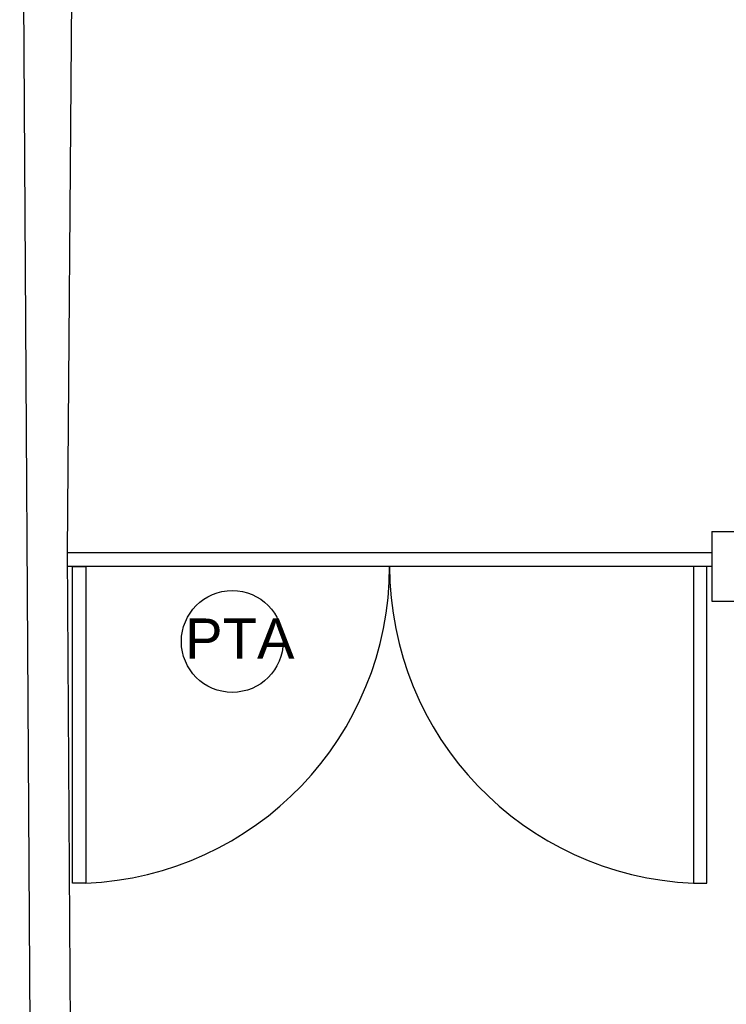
# Model space of a CAD drawing. Header units: inches. Extents: x 340 to 434, y 139 to 254.
# Tile 63 of 256: x 365.98 to 368.61, y 167.33 to 171. Entities that reach past the tile are written whole.
import ezdxf

# ---------------------------------------------------------------- set-up
doc = ezdxf.new("R2010")
doc.units = ezdxf.units.IN
doc.header["$MEASUREMENT"] = 0
for name, color, linetype in [('TJ-ESQUADRIA1', 1, 'Continuous'), ('TJ-PAREDE', 5, 'Continuous'), ('TJ-PAREDEMURO', 3, 'Continuous'), ('TJ-TEXTOESQUADRIA', 200, 'Continuous')]:
    doc.layers.add(name, color=color, linetype=linetype)
doc.styles.add('ARIAL', font='arial.ttf')

msp = doc.modelspace()

# ---------------------------------------------------------------- linework, layer by layer
at = {"layer": 'TJ-ESQUADRIA1', "color": 9}
for p, q in [((368.5607, 169.0109), (366.1607, 169.0109)), ((368.5607, 168.9609), (366.1607, 168.9609))]:
    msp.add_line(p, q, dxfattribs=at)
at = {"layer": 'TJ-ESQUADRIA1', "color": 2}
for points in [[(366.179, 168.9609), (366.229, 168.9609), (366.229, 167.7809), (366.179, 167.7809)], [(368.5424, 168.9609), (368.4924, 168.9609), (368.4924, 167.7809), (368.5424, 167.7809)]]:
    msp.add_lwpolyline(points, close=True, dxfattribs=at)
at = {"layer": 'TJ-ESQUADRIA1'}
for centre, start, end in [((366.1796, 168.9609), 272.3946, 0), ((368.5417, 168.9609), 180, 267.6054)]:
    msp.add_arc(centre, 1.181, start, end, dxfattribs=at)
at = {"layer": 'TJ-PAREDE'}
for p, q in [((368.5607, 169.091), (368.5607, 169.011)), ((368.5607, 169.091), (368.6707, 169.091)), ((368.5607, 169.011), (368.5607, 168.831)), ((368.5607, 168.831), (368.6709, 168.831))]:
    msp.add_line(p, q, dxfattribs=at)
at = {"layer": 'TJ-PAREDEMURO'}
for p, q in [((366.1278, 150.0197), (365.9828, 173.5291)), ((366.1607, 169.0109), (366.179, 171.2909)), ((366.2778, 150.0206), (366.1607, 169.0109))]:
    msp.add_line(p, q, dxfattribs=at)
at = {"layer": 'TJ-TEXTOESQUADRIA'}
msp.add_circle((366.7745, 168.6811), 0.1895, dxfattribs=at)

# ---------------------------------------------------------------- texts
at = {"layer": 'TJ-TEXTOESQUADRIA', "insert": (366.5987, 168.7667), "char_height": 0.15015, "width": 0.423299, "attachment_point": 1, "style": 'ARIAL'}
msp.add_mtext('PTA', dxfattribs=at)

doc.saveas('drawing.dxf')
